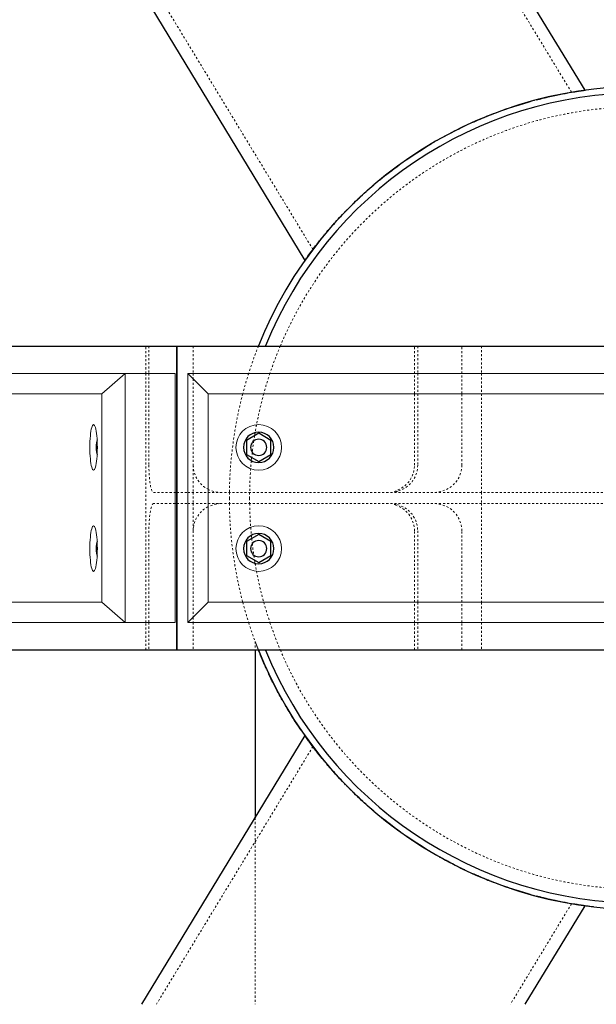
# Model space of a CAD drawing. Header units: millimetres. Extents: x -236694 to -141708, y -41476 to 103952.
# Tile 28 of 103: x -191129 to -190559, y 760 to 1732. Entities that reach past the tile are written whole.
import ezdxf

# ---------------------------------------------------------------- set-up
doc = ezdxf.new("R2010")
doc.units = ezdxf.units.MM
doc.linetypes.add('XX-HIDDEN', pattern=[4, 2, -2])
for name, color, linetype, lineweight in [('N-CO-BC-BETONVORM-G', 50, 'Continuous', 25), ('N-CO-BC-BETONVORM-G-1', 50, 'XX-HIDDEN', 18), ('N-CO-BC-BETONVORM-GN', 10, 'XX-HIDDEN', 18), ('N-CO-KC-KUNSTSTOFVORM-G', 7, 'Continuous', 13), ('N-CO-SC-STAALVORM-G', 10, 'Continuous', 25)]:
    doc.layers.add(name, color=color, linetype=linetype, lineweight=lineweight)

# ---------------------------------------------------------------- blocks, each defined once
blk = doc.blocks.new('SF_Stalen afdekplaat12 - SF_Stalen afdekplaat-3672453-Doorsnede 3 dubbel geleidewerk')
at = {"layer": 'N-CO-SC-STAALVORM-G'}
for start, end in [(22.045944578, 157.954055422), (202.045944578, 337.954055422)]:
    blk.add_arc((-100765.704043, 1260), 400, start, end, dxfattribs=at)
blk = doc.blocks.new('SF_Stalen afdekplaat13 - SF_Stalen afdekplaat-3672462-Doorsnede 3 dubbel geleidewerk')
at = {"layer": 'N-CO-SC-STAALVORM-G'}
for start, end in [(22.045944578, 157.954055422), (202.045944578, 337.954055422)]:
    blk.add_arc((-100765.704043, 1260), 400, start, end, dxfattribs=at)
blk = doc.blocks.new('GM_Hakorit_2695 - GM_Hakorit_2695-V33-Doorsnede 3 dubbel geleidewerk')
at = {"layer": 'N-CO-KC-KUNSTSTOFVORM-G'}
for p, q in [((-101718.13, 2683), (-101734.57, 2663)), ((-101275.07, 2683), (-101718.13, 2683)), ((-101298.09, 2663), (-101275.07, 2683)), ((-101225.75, 2683), (-101275.07, 2683)), ((-101275.07, 2683), (-101275.07, 2437)), ((-101225.75, 2437), (-101225.75, 2683)), ((-101298.09, 2663), (-101734.57, 2663)), ((-101734.57, 2663), (-101734.57, 2457)), ((-101298.09, 2457), (-101298.09, 2663)), ((-101298.09, 2457), (-101734.57, 2457)), ((-101734.57, 2457), (-101718.13, 2437)), ((-101275.07, 2437), (-101298.09, 2457)), ((-101275.07, 2437), (-101718.13, 2437)), ((-101275.07, 2437), (-101225.75, 2437))]:
    blk.add_line(p, q, dxfattribs=at)
for centre, start_param, end_param in [((-101726.35, 2610), 4.712389, 7.853982), ((-101516.33, 2610), 4.712389, 7.853982), ((-101306.31, 2610), 4.712389, 7.853982), ((-101726.35, 2610), 1.570796, 4.712389), ((-101516.33, 2610), 1.570796, 4.712389), ((-101306.31, 2610), 1.570796, 4.712389), ((-101726.35, 2510), 4.712389, 7.853982), ((-101621.34, 2510), 4.712389, 7.853982), ((-101411.32, 2510), 4.712389, 7.853982), ((-101306.31, 2510), 4.712389, 7.853982), ((-101726.35, 2510), 1.570796, 4.712389), ((-101621.34, 2510), 1.570796, 4.712389), ((-101411.32, 2510), 1.570796, 4.712389), ((-101306.31, 2510), 1.570796, 4.712389)]:
    blk.add_ellipse(centre, major_axis=(0, 22.5), ratio=0.164399, start_param=start_param, end_param=end_param, dxfattribs=at)
blk = doc.blocks.new('GM_Hakorit_895 - GM_Hakorit_895-3717133-Doorsnede 3 dubbel geleidewerk')
at = {"layer": 'N-CO-KC-KUNSTSTOFVORM-G'}
for p, q in [((-101213.2, 2683), (-101193.2, 2663)), ((-101213.2, 2437.06), (-101213.2, 2682.94)), ((-100318.26, 2683), (-101213.15, 2683)), ((-100338.2, 2663), (-100318.2, 2683)), ((-100318.2, 2682.94), (-100318.2, 2437.06)), ((-100338.2, 2663), (-101193.2, 2663)), ((-101193.2, 2663), (-101193.2, 2457)), ((-100338.2, 2457), (-100338.2, 2663)), ((-101193.2, 2457), (-101213.2, 2437)), ((-100338.2, 2457), (-101193.2, 2457)), ((-100318.2, 2437), (-100338.2, 2457)), ((-100318.26, 2437), (-101213.15, 2437))]:
    blk.add_line(p, q, dxfattribs=at)
for centre, start, end in [((-101143.2, 2610), 0, 180), ((-100765.7, 2610), 360, 180), ((-100388.2, 2610), 0, 180), ((-101143.2, 2610), 180, 0), ((-100765.7, 2610), 180, 360), ((-100388.2, 2610), 180, 0), ((-101143.2, 2510), 0, 180), ((-100388.2, 2510), 0, 180), ((-101143.2, 2510), 180, 0), ((-100388.2, 2510), 180, 0)]:
    blk.add_arc(centre, 22.5, start, end, dxfattribs=at)
blk = doc.blocks.new('GM_Bouten_Moeren_Zeskant - M16-V37-Doorsnede 3 dubbel geleidewerk')
at = {"layer": 'N-CO-SC-STAALVORM-G'}
for start_param, end_param in [(0.408289, 1.570796), (1.570796, 2.733304)]:
    blk.add_ellipse((-101784.87, 2615), major_axis=(0, 8), ratio=0.164399, start_param=start_param, end_param=end_param, dxfattribs=at)
blk = doc.blocks.new('GM_Bouten_Moeren_Zeskant - M16-V40-Doorsnede 3 dubbel geleidewerk')
at = {"layer": 'N-CO-SC-STAALVORM-G'}
for p, q in [((-100765.7, 2623.86), (-100777.7, 2616.93)), ((-100777.7, 2616.93), (-100777.7, 2603.07)), ((-100753.7, 2616.93), (-100765.7, 2623.86)), ((-100753.7, 2603.07), (-100753.7, 2616.93)), ((-100777.7, 2603.07), (-100765.7, 2596.14)), ((-100765.7, 2596.14), (-100753.7, 2603.07))]:
    blk.add_line(p, q, dxfattribs=at)
for radius, start, end in [(15, 0, 180), (8, 0, 180), (15, 180, 0), (8, 180, 0)]:
    blk.add_arc((-100765.7, 2610), radius, start, end, dxfattribs=at)
blk = doc.blocks.new('NLI_Balk_Buis - ø813_20-3690250-Doorsnede 3 dubbel geleidewerk')
at = {"layer": 'N-CO-BC-BETONVORM-GN'}
for radius, start, end in [(386.5, 22.866476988, 157.133523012), (406.5, 158.333038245, 162.362653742), (386.5, 157.149448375, 161.421325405), (386.5, 18.578674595, 22.850551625), (406.5, 17.637346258, 21.666961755), (406.5, 162.377321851, 165.311988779), (386.5, 161.436752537, 164.531046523), (386.5, 15.468953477, 18.563247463), (406.5, 14.688011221, 17.622678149), (406.5, 165.326317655, 179.216794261), (386.5, 164.546473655, 169.214090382), (386.5, 10.785909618, 15.453526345), (406.5, 0.783205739, 14.673682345), (386.5, 169.229747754, 170.376990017), (386.5, 9.623009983, 10.770252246), (386.5, 170.392222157, 170.810563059), (386.5, 9.189436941, 9.607777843), (386.5, 171.593954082, 173.317485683), (386.5, 170.829108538, 171.573146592), (386.5, 8.426853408, 9.170891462), (386.5, 6.682514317, 8.406045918), (386.5, 173.338293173, 174.046129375), (386.5, 5.953870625, 6.661706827), (386.5, 174.534449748, 175.679219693), (386.5, 174.062054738, 174.519217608), (386.5, 5.480782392, 5.937945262), (386.5, 4.320780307, 5.465550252), (386.5, 175.694877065, 179.17626615), (386.5, 0.82373385, 4.305122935), (406.5, 179.230796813, 180), (386.5, 179.190993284, 180), (386.5, 0, 0.809006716), (406.5, 0, 0.769203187), (406.5, 180, 180.769203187), (406.5, 180.783205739, 194.673682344), (386.5, 180, 180.809006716), (386.5, 180.82373385, 184.305122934), (386.5, 355.694877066, 359.17626615), (386.5, 359.190993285, 360), (406.5, 345.326317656, 359.216794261), (406.5, 359.230796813, 360), (386.5, 184.320780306, 185.465550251), (386.5, 354.534449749, 355.679219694), (386.5, 185.480782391, 185.937945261), (386.5, 185.953870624, 186.661706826), (386.5, 353.338293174, 354.046129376), (386.5, 354.062054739, 354.519217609), (386.5, 186.682514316, 188.406045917), (386.5, 351.593954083, 353.317485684), (386.5, 188.426853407, 189.170891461), (386.5, 189.18943694, 189.607777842), (386.5, 350.392222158, 350.81056306), (386.5, 350.829108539, 351.573146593), (386.5, 189.623009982, 190.770252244), (386.5, 190.785909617, 195.453526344), (386.5, 344.546473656, 349.214090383), (386.5, 349.229747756, 350.376990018), (406.5, 194.68801122, 197.622678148), (386.5, 195.468953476, 198.563247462), (386.5, 341.436752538, 344.531046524), (406.5, 342.377321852, 345.31198878), (406.5, 197.637346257, 201.666385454), (386.5, 198.578674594, 202.850551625), (386.5, 337.149448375, 341.421325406), (406.5, 338.333038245, 342.362653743), (386.5, 202.866476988, 337.133523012)]:
    blk.add_arc((-100765.704043, 1260), radius, start, end, dxfattribs=at)
at = {"layer": 'N-CO-SC-STAALVORM-G'}
for start, end in [(21.673956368, 158.326043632), (201.673956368, 338.326043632)]:
    blk.add_arc((-100765.704043, 1260), 406.5, start, end, dxfattribs=at)
blk = doc.blocks.new('NLI_Balk_H - HEB300-V41-Doorsnede 3 dubbel geleidewerk')
at = {"layer": 'N-CO-BC-BETONVORM-GN'}
for p, q in [((-101224.11, 2565.5), (-101213.2, 2565.5)), ((-101213.15, 2565.5), (-101193.25, 2565.5)), ((-101193.15, 2565.5), (-100338.25, 2565.5)), ((-100338.15, 2565.5), (-100318.25, 2565.5)), ((-100318.15, 2565.5), (-100307.3, 2565.5)), ((-101224.11, 2554.5), (-101213.2, 2554.5)), ((-101213.15, 2554.5), (-101193.25, 2554.5)), ((-101193.15, 2554.5), (-100338.25, 2554.5)), ((-100338.15, 2554.5), (-100318.25, 2554.5)), ((-100318.2, 2554.5), (-100307.3, 2554.5))]:
    blk.add_line(p, q, dxfattribs=at)
blk = doc.blocks.new('NLI_Balk_Buis - ø323_9_12_5-3688876-Doorsnede 3 dubbel geleidewerk')
at = {"layer": 'N-CO-BC-BETONVORM-GN'}
for p, q in [((-101089.69, 1505.5), (-101244.28, 1760)), ((-100834.23, 1660.68), (-100894.56, 1760))]:
    blk.add_line(p, q, dxfattribs=at)
blk = doc.blocks.new('NLI_Balk_Buis - ø323_9_12_5-V25-Doorsnede 3 dubbel geleidewerk')
at = {"layer": 'N-CO-BC-BETONVORM-GN'}
for p, q in [((-101089.69, 1014.5), (-101244.28, 760)), ((-100834.23, 859.32), (-100894.56, 760))]:
    blk.add_line(p, q, dxfattribs=at)

msp = doc.modelspace()

# ---------------------------------------------------------------- linework, layer by layer
at = {"layer": 'N-CO-BC-BETONVORM-GN'}
for p, q in [((-191004.37, 1383.05), (-191004.37, 1410)), ((-191001.2, 1410), (-191001.2, 1383.05)), ((-190957.53, 1409.95), (-190957.53, 1383.05)), ((-190738.75, 1383.05), (-190738.75, 1409.95)), ((-190735.59, 1409.95), (-190735.59, 1383.05)), ((-190691.92, 1383.05), (-190691.92, 1409.95)), ((-190672.66, 1409.95), (-190672.66, 1383.05)), ((-191004.37, 1137.05), (-191004.37, 1382.95)), ((-191001.2, 1382.95), (-191001.2, 1292.5)), ((-190957.53, 1382.95), (-190957.53, 1377.86)), ((-190738.75, 1363.05), (-190738.75, 1382.95)), ((-190735.59, 1382.95), (-190735.59, 1363.05)), ((-190691.92, 1363.05), (-190691.92, 1382.95)), ((-190672.66, 1382.95), (-190672.66, 1363.05)), ((-190957.53, 1377.75), (-190957.53, 1292.5)), ((-190738.75, 1292.5), (-190738.75, 1362.95)), ((-190735.59, 1362.95), (-190735.59, 1292.5)), ((-190691.92, 1292.5), (-190691.92, 1362.95)), ((-190672.66, 1362.95), (-190672.66, 1265.55)), ((-190957.53, 1292.5), (-190957.53, 1265.55)), ((-190996.7, 1265.5), (-190975.32, 1265.5)), ((-190975.22, 1265.5), (-190973.68, 1265.5)), ((-190957.53, 1265.45), (-190957.53, 1254.55)), ((-190755.73, 1266.46), (-190758.89, 1266.46)), ((-190672.66, 1265.45), (-190672.66, 1254.55)), ((-190975.32, 1254.5), (-190996.7, 1254.5)), ((-190973.68, 1254.5), (-190975.22, 1254.5)), ((-190957.53, 1254.45), (-190957.53, 1227.5)), ((-190672.66, 1254.45), (-190672.66, 1157.05)), ((-190758.89, 1253.54), (-190755.73, 1253.54)), ((-191001.2, 1227.5), (-191001.2, 1137.05)), ((-190957.53, 1227.5), (-190957.53, 1142.25)), ((-190738.75, 1157.05), (-190738.75, 1227.5)), ((-190735.59, 1227.5), (-190735.59, 1157.05)), ((-190691.92, 1157.05), (-190691.92, 1227.5)), ((-190738.75, 1137.05), (-190738.75, 1156.95)), ((-190735.59, 1156.95), (-190735.59, 1137.05)), ((-190691.92, 1137.05), (-190691.92, 1156.95)), ((-190672.66, 1156.95), (-190672.66, 1137.05)), ((-190957.53, 1142.14), (-190957.53, 1137.05)), ((-191004.37, 1110), (-191004.37, 1136.95)), ((-191001.2, 1136.95), (-191001.2, 1110)), ((-190957.53, 1136.95), (-190957.53, 1110)), ((-190738.75, 1110), (-190738.75, 1136.95)), ((-190735.59, 1136.95), (-190735.59, 1110)), ((-190691.92, 1110), (-190691.92, 1136.95)), ((-190672.66, 1136.95), (-190672.66, 1110)), ((-190896.23, 1118.24), (-190896.23, 1110.05)), ((-190896.23, 944.05), (-190896.23, 920.74)), ((-190896.23, 920.55), (-190896.23, 760.05))]:
    msp.add_line(p, q, dxfattribs=at)
at = {"layer": 'N-CO-BC-BETONVORM-GN', "flags": 128}
for points in [[(-191001.2, 1292.5), (-191001.09, 1286.49), (-191000.75, 1280.79), (-191000.22, 1275.67), (-190999.51, 1271.39), (-190998.65, 1268.17), (-190997.7, 1266.18), (-190996.7, 1265.5)], [(-190957.53, 1292.5), (-190956.85, 1286.49), (-190954.82, 1280.79), (-190951.56, 1275.67), (-190947.23, 1271.39), (-190942.82, 1268.56)], [(-190758.89, 1266.46), (-190753.37, 1268.61), (-190748.45, 1271.88), (-190744.36, 1276.12), (-190741.3, 1281.13), (-190739.4, 1286.68), (-190738.75, 1292.5)], [(-190735.59, 1292.5), (-190736.23, 1286.68), (-190738.13, 1281.13), (-190741.2, 1276.12), (-190745.29, 1271.88), (-190750.21, 1268.61), (-190755.73, 1266.46)], [(-190718.84, 1265.5), (-190713.2, 1266.18), (-190707.41, 1268.17), (-190702.22, 1271.39), (-190697.89, 1275.67), (-190694.63, 1280.79), (-190692.6, 1286.49), (-190691.92, 1292.5)], [(-190942.71, 1268.51), (-190942.04, 1268.17), (-190936.25, 1266.18), (-190930.61, 1265.5)], [(-190996.7, 1254.5), (-190997.7, 1253.82), (-190998.65, 1251.83), (-190999.51, 1248.61), (-191000.22, 1244.33), (-191000.75, 1239.21), (-191001.09, 1233.51), (-191001.2, 1227.5)], [(-190930.61, 1254.5), (-190936.25, 1253.82), (-190942.04, 1251.83), (-190942.71, 1251.49)], [(-190691.92, 1227.5), (-190692.6, 1233.51), (-190694.63, 1239.21), (-190697.89, 1244.33), (-190702.22, 1248.61), (-190707.41, 1251.83), (-190713.2, 1253.82), (-190718.84, 1254.5)], [(-190942.82, 1251.44), (-190947.23, 1248.61), (-190951.56, 1244.33), (-190954.82, 1239.21), (-190956.85, 1233.51), (-190957.53, 1227.5)], [(-190738.75, 1227.5), (-190739.4, 1233.32), (-190741.3, 1238.87), (-190744.36, 1243.88), (-190748.45, 1248.12), (-190753.37, 1251.39), (-190758.89, 1253.54)], [(-190755.73, 1253.54), (-190750.21, 1251.39), (-190745.29, 1248.12), (-190741.2, 1243.88), (-190738.13, 1238.87), (-190736.23, 1233.32), (-190735.59, 1227.5)]]:
    msp.add_lwpolyline(points, dxfattribs=at)
at = {"layer": 'N-CO-BC-BETONVORM-GN'}
for points in [[(-190584.23, 1660.6), (-190583.93, 1660.65), (-190583.77, 1660.68), (-190583.75, 1660.68)], [(-190583.75, 1660.68), (-190583.77, 1660.68), (-190583.93, 1660.65), (-190584.23, 1660.6)], [(-190620.75, 1652.56), (-190620.47, 1652.64), (-190620.19, 1652.71), (-190619.92, 1652.79)], [(-190619.92, 1652.79), (-190620.19, 1652.71), (-190620.47, 1652.64), (-190620.75, 1652.56)], [(-190655.39, 1641.57), (-190654.73, 1641.81), (-190654.08, 1642.05), (-190653.42, 1642.29)], [(-190653.42, 1642.29), (-190654.08, 1642.05), (-190654.73, 1641.81), (-190655.39, 1641.57)], [(-190720.18, 1611.04), (-190718.87, 1611.8), (-190717.56, 1612.56), (-190716.24, 1613.31)], [(-190749.66, 1592.08), (-190749.06, 1592.5), (-190748.47, 1592.92), (-190747.87, 1593.34)], [(-190775.91, 1571.91), (-190776.22, 1571.65), (-190776.54, 1571.38), (-190776.85, 1571.12)], [(-190776.85, 1571.12), (-190776.54, 1571.38), (-190776.22, 1571.64), (-190775.91, 1571.91)], [(-190801.97, 1548.14), (-190802.44, 1547.67), (-190802.91, 1547.2), (-190803.37, 1546.73)], [(-190803.37, 1546.73), (-190802.91, 1547.2), (-190802.44, 1547.67), (-190801.97, 1548.14)], [(-190838.21, 1506.83), (-190838.88, 1505.95), (-190839.22, 1505.5), (-190839.22, 1505.5)], [(-190839.22, 1505.5), (-190839.22, 1505.5), (-190838.88, 1505.95), (-190838.21, 1506.83)], [(-190893.49, 1111.14), (-190893.37, 1110.84), (-190893.24, 1110.53), (-190893.12, 1110.22)], [(-190867.1, 1056.46), (-190867.32, 1056.84), (-190867.53, 1057.22), (-190867.75, 1057.6)], [(-190867.75, 1057.6), (-190867.53, 1057.22), (-190867.32, 1056.84), (-190867.1, 1056.46)], [(-190847.07, 1025.22), (-190847.89, 1026.38), (-190848.7, 1027.54), (-190849.5, 1028.69)], [(-190849.5, 1028.69), (-190848.7, 1027.54), (-190847.89, 1026.38), (-190847.07, 1025.22)], [(-190841.18, 1017.11), (-190841.33, 1017.31), (-190841.48, 1017.51), (-190841.62, 1017.7)], [(-190841.41, 1017.41), (-190841.33, 1017.31), (-190841.26, 1017.21), (-190841.18, 1017.11)], [(-190838.21, 1013.17), (-190838.88, 1014.05), (-190839.22, 1014.49), (-190839.22, 1014.49)], [(-190839.22, 1014.49), (-190839.22, 1014.49), (-190838.88, 1014.05), (-190838.21, 1013.17)], [(-190826.19, 998.19), (-190826.39, 998.43), (-190826.59, 998.67), (-190826.8, 998.91)], [(-190801.18, 971.08), (-190802.45, 972.34), (-190803.72, 973.61), (-190804.97, 974.88)], [(-190804.97, 974.88), (-190803.72, 973.61), (-190802.46, 972.35), (-190801.18, 971.09)], [(-190801.97, 971.86), (-190802.44, 972.33), (-190802.91, 972.8), (-190803.37, 973.27)], [(-190803.37, 973.27), (-190802.91, 972.8), (-190802.44, 972.33), (-190801.97, 971.86)], [(-190795.9, 965.95), (-190796.33, 966.36), (-190796.76, 966.77), (-190797.18, 967.18)], [(-190776.31, 948.43), (-190777.06, 949.06), (-190777.8, 949.69), (-190778.55, 950.32)], [(-190778.55, 950.32), (-190777.8, 949.69), (-190777.06, 949.06), (-190776.31, 948.43)], [(-190775.91, 948.09), (-190776.22, 948.36), (-190776.54, 948.62), (-190776.85, 948.88)], [(-190776.85, 948.88), (-190776.54, 948.62), (-190776.22, 948.36), (-190775.91, 948.09)], [(-190756.16, 932.6), (-190757, 933.21), (-190757.83, 933.83), (-190758.66, 934.45)], [(-190745.24, 924.84), (-190747.26, 926.22), (-190749.26, 927.62), (-190751.23, 929.03)], [(-190751.23, 929.03), (-190749.26, 927.62), (-190747.26, 926.22), (-190745.24, 924.84)], [(-190747.86, 926.66), (-190748.46, 927.08), (-190749.06, 927.5), (-190749.66, 927.92)], [(-190734.42, 917.66), (-190734.28, 917.57), (-190734.15, 917.49), (-190734.01, 917.4)], [(-190720.22, 908.97), (-190720.84, 909.33), (-190721.45, 909.7), (-190722.07, 910.06)], [(-190722.07, 910.06), (-190721.96, 910), (-190721.85, 909.93), (-190721.74, 909.87)], [(-190716.24, 906.69), (-190717.56, 907.44), (-190718.87, 908.19), (-190720.18, 908.96)], [(-190712.06, 904.33), (-190713.29, 905.01), (-190714.51, 905.7), (-190715.73, 906.39)], [(-190686.02, 891.12), (-190686.42, 891.31), (-190686.83, 891.5), (-190687.23, 891.68)], [(-190687.23, 891.68), (-190686.83, 891.49), (-190686.42, 891.31), (-190686.02, 891.12)], [(-190660.68, 880.41), (-190661.74, 880.82), (-190662.81, 881.23), (-190663.86, 881.65)], [(-190661.64, 880.78), (-190661.32, 880.66), (-190661, 880.54), (-190660.69, 880.42)], [(-190648.87, 876.1), (-190651.65, 877.07), (-190654.41, 878.06), (-190657.15, 879.08)], [(-190657.15, 879.08), (-190654.41, 878.06), (-190651.65, 877.07), (-190648.87, 876.1)], [(-190655.39, 878.43), (-190654.73, 878.19), (-190654.08, 877.95), (-190653.42, 877.71)], [(-190653.42, 877.71), (-190654.08, 877.95), (-190654.73, 878.19), (-190655.39, 878.43)], [(-190615.67, 866.11), (-190618.98, 866.95), (-190622.28, 867.84), (-190625.55, 868.76)], [(-190625.55, 868.76), (-190622.28, 867.84), (-190618.99, 866.95), (-190615.67, 866.1)], [(-190620.75, 867.44), (-190620.47, 867.36), (-190620.19, 867.29), (-190619.92, 867.21)], [(-190619.92, 867.21), (-190620.19, 867.29), (-190620.47, 867.36), (-190620.75, 867.44)], [(-190605.85, 863.73), (-190606.3, 863.84), (-190606.74, 863.94), (-190607.19, 864.04)], [(-190607.19, 864.04), (-190606.93, 863.98), (-190606.66, 863.92), (-190606.4, 863.86)], [(-190582.6, 859.12), (-190585.85, 859.67), (-190589.08, 860.25), (-190592.3, 860.88)], [(-190584.23, 859.4), (-190583.93, 859.35), (-190583.77, 859.32), (-190583.75, 859.32)], [(-190583.75, 859.32), (-190583.77, 859.32), (-190583.93, 859.35), (-190584.23, 859.4)]]:
    msp.add_open_spline(points, degree=3, dxfattribs=at)
for points, knots in [([(-190893.12, 1110.22), (-190893.25, 1110.54), (-190893.67, 1111.6), (-190894.33, 1113.24), (-190895.01, 1115.04), (-190895.55, 1116.5), (-190895.94, 1117.53), (-190896.15, 1118.05), (-190896.21, 1118.19), (-190896.22, 1118.22)], [0.46275911, 0.46275911, 0.46275911, 0.46275911, 0.46511628, 0.47093023, 0.47674419, 0.48255814, 0.48837209, 0.49418605, 0.49815695, 0.49815695, 0.49815695, 0.49815695]), ([(-190896.22, 1118.22), (-190896.21, 1118.19), (-190896.15, 1118.05), (-190895.94, 1117.53), (-190895.55, 1116.5), (-190895.01, 1115.04), (-190894.33, 1113.24), (-190893.78, 1111.87), (-190893.49, 1111.14)], [0.50183722, 0.50183722, 0.50183722, 0.50183722, 0.50581395, 0.51162791, 0.51744186, 0.52325581, 0.52906977, 0.53488372, 0.53488372, 0.53488372, 0.53488372]), ([(-190811.86, 982.06), (-190812.24, 982.47), (-190812.99, 983.27), (-190813.74, 984.08), (-190814.1, 984.48)], [0.277429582, 0.277429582, 0.277429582, 0.277429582, 0.279069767, 0.280685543, 0.280685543, 0.280685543, 0.280685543]), ([(-190734.01, 917.4), (-190734.85, 917.93), (-190736.4, 918.94), (-190737.95, 919.95), (-190738.66, 920.41)], [0.183437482, 0.183437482, 0.183437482, 0.183437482, 0.186046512, 0.188292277, 0.188292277, 0.188292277, 0.188292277]), ([(-190634.78, 871.48), (-190634.91, 871.52), (-190635.35, 871.66), (-190635.8, 871.79), (-190636.12, 871.89)], [0.092701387, 0.092701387, 0.092701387, 0.092701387, 0.093023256, 0.093805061, 0.093805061, 0.093805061, 0.093805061])]:
    msp.add_open_spline(points, degree=3, knots=knots, dxfattribs=at)
at = {"layer": 'N-CO-SC-STAALVORM-G'}
for p, q in [((-191008.43, 1760), (-190847.21, 1494.59)), ((-190570.38, 1662.74), (-190629.46, 1760)), ((-191419.97, 1410), (-190973.63, 1410)), ((-190973.63, 1110), (-190973.63, 1410)), ((-190973.63, 1410), (-190973.63, 1110)), ((-190973.63, 1410), (-190056.82, 1410)), ((-191419.97, 1110), (-190973.63, 1110)), ((-190973.63, 1110), (-190056.82, 1110)), ((-190896.23, 1110), (-190896.23, 944.81)), ((-190847.21, 1025.41), (-191008.43, 760)), ((-190896.23, 944.62), (-190896.23, 944.1)), ((-190629.46, 760), (-190570.38, 857.26))]:
    msp.add_line(p, q, dxfattribs=at)
for points, knots in [([(-190583.4, 1660.74), (-190582.4, 1660.91), (-190578.63, 1661.54), (-190573.57, 1662.3), (-190570.87, 1662.67), (-190570.42, 1662.74), (-190570.39, 1662.74)], [0.376641, 0.376641, 0.376641, 0.376641, 0.3913043, 0.4347826, 0.4782609, 0.4972049, 0.4972049, 0.4972049, 0.4972049]), ([(-190618.16, 1653.25), (-190617.42, 1653.44), (-190611.6, 1654.95), (-190601.46, 1657.32), (-190592.44, 1659.12), (-190588.09, 1659.92), (-190587.23, 1660.07)], [0.2546277, 0.2546277, 0.2546277, 0.2546277, 0.2608696, 0.3043478, 0.3478261, 0.3590585, 0.3590585, 0.3590585, 0.3590585]), ([(-190651.78, 1642.88), (-190651, 1643.15), (-190644.17, 1645.57), (-190634.55, 1648.67), (-190626.24, 1651.06), (-190623.49, 1651.82)], [0.16837653, 0.16837653, 0.16837653, 0.16837653, 0.17391304, 0.2173913, 0.23986809, 0.23986809, 0.23986809, 0.23986809]), ([(-190684.08, 1629.77), (-190678.69, 1632.23), (-190670, 1635.97), (-190661.52, 1639.28), (-190658.31, 1640.49)], [0.09426425, 0.09426425, 0.09426425, 0.09426425, 0.13043478, 0.15297114, 0.15297114, 0.15297114, 0.15297114]), ([(-190772.99, 1574.33), (-190766.94, 1579.28), (-190760.17, 1584.52), (-190753.12, 1589.62), (-190752.68, 1589.93)], [0.88613294, 0.88613294, 0.88613294, 0.88613294, 0.93478261, 0.93797501, 0.93797501, 0.93797501, 0.93797501]), ([(-190800.01, 1550.07), (-190798.02, 1552.02), (-190791.44, 1558.36), (-190783.94, 1565.1), (-190778.39, 1569.82), (-190778.06, 1570.1)], [0.80637077, 0.80637077, 0.80637077, 0.80637077, 0.82608696, 0.86956522, 0.87230761, 0.87230761, 0.87230761, 0.87230761]), ([(-190825.11, 1523.08), (-190822.99, 1525.59), (-190817.45, 1531.96), (-190810.34, 1539.62), (-190805.47, 1544.61), (-190804.7, 1545.38)], [0.70868307, 0.70868307, 0.70868307, 0.70868307, 0.73913043, 0.7826087, 0.79051426, 0.79051426, 0.79051426, 0.79051426]), ([(-190839.38, 1505.28), (-190838.19, 1506.86), (-190834.83, 1511.24), (-190830.55, 1516.58), (-190827.6, 1520.13), (-190827.51, 1520.23)], [0.62374248, 0.62374248, 0.62374248, 0.62374248, 0.65217391, 0.69565217, 0.6969223, 0.6969223, 0.6969223, 0.6969223]), ([(-190846.97, 1494.93), (-190847.29, 1494.47), (-190847.29, 1494.47), (-190845.35, 1497.21), (-190842.34, 1501.36), (-190840.05, 1504.41), (-190839.43, 1505.22)], [0.4782609, 0.4782609, 0.4782609, 0.4782609, 0.5217391, 0.5652174, 0.6086957, 0.623359, 0.623359, 0.623359, 0.623359]), ([(-190884.98, 1091.1), (-190885.32, 1091.86), (-190886.2, 1093.81), (-190887.54, 1096.86), (-190888.97, 1100.11), (-190890.28, 1103.19), (-190891.48, 1106.13), (-190892.41, 1108.47), (-190892.93, 1109.75), (-190893.11, 1110.21)], [0.42658493, 0.42658493, 0.42658493, 0.42658493, 0.43023256, 0.43604651, 0.44186047, 0.44767442, 0.45348837, 0.45930233, 0.4627218, 0.4627218, 0.4627218, 0.4627218]), ([(-190869.43, 1060.54), (-190871.26, 1063.8), (-190874.54, 1069.81), (-190878.21, 1076.98), (-190880.79, 1082.24), (-190882.15, 1085.05), (-190882.88, 1086.58), (-190883.01, 1086.85)], [0.381924, 0.381924, 0.381924, 0.381924, 0.39534884, 0.40697674, 0.4127907, 0.41860465, 0.41989243, 0.41989243, 0.41989243, 0.41989243]), ([(-190850.8, 1030.58), (-190852.02, 1032.36), (-190857.15, 1040.01), (-190862.22, 1048.14), (-190865.9, 1054.4), (-190866.21, 1054.93)], [0.34177995, 0.34177995, 0.34177995, 0.34177995, 0.34883721, 0.37209302, 0.374267, 0.374267, 0.374267, 0.374267]), ([(-190839.43, 1014.78), (-190840.05, 1015.59), (-190842.34, 1018.64), (-190845.35, 1022.79), (-190847.29, 1025.53), (-190847.29, 1025.53), (-190846.97, 1025.07)], [0.376641, 0.376641, 0.376641, 0.376641, 0.3913043, 0.4347826, 0.4782609, 0.5217391, 0.5217391, 0.5217391, 0.5217391]), ([(-190827.51, 999.77), (-190827.6, 999.87), (-190830.55, 1003.42), (-190834.83, 1008.76), (-190838.19, 1013.14), (-190839.38, 1014.72)], [0.3030777, 0.3030777, 0.3030777, 0.3030777, 0.30434783, 0.34782609, 0.37625752, 0.37625752, 0.37625752, 0.37625752]), ([(-190804.7, 974.62), (-190805.47, 975.39), (-190810.34, 980.38), (-190817.45, 988.04), (-190822.99, 994.41), (-190825.11, 996.92)], [0.20948574, 0.20948574, 0.20948574, 0.20948574, 0.2173913, 0.26086957, 0.29131693, 0.29131693, 0.29131693, 0.29131693]), ([(-190778.06, 949.9), (-190778.39, 950.18), (-190783.94, 954.9), (-190791.44, 961.64), (-190798.02, 967.98), (-190800.01, 969.93)], [0.12769239, 0.12769239, 0.12769239, 0.12769239, 0.13043478, 0.17391304, 0.19362923, 0.19362923, 0.19362923, 0.19362923]), ([(-190752.68, 930.07), (-190756.08, 932.52), (-190763.02, 937.67), (-190769.65, 942.93), (-190772.99, 945.67)], [0.06202499, 0.06202499, 0.06202499, 0.06202499, 0.08695652, 0.11386706, 0.11386706, 0.11386706, 0.11386706]), ([(-190689.25, 892.64), (-190691.87, 893.88), (-190700.14, 897.9), (-190708.4, 902.28), (-190714, 905.42)], [0.91726274, 0.91726274, 0.91726274, 0.91726274, 0.93478261, 0.9723588, 0.9723588, 0.9723588, 0.9723588]), ([(-190658.31, 879.51), (-190661.52, 880.72), (-190670, 884.03), (-190678.69, 887.77), (-190684.09, 890.23)], [0.84702886, 0.84702886, 0.84702886, 0.84702886, 0.86956522, 0.90573575, 0.90573575, 0.90573575, 0.90573575]), ([(-190623.49, 868.18), (-190626.24, 868.94), (-190634.55, 871.33), (-190644.17, 874.43), (-190651, 876.85), (-190651.78, 877.12)], [0.76013191, 0.76013191, 0.76013191, 0.76013191, 0.7826087, 0.82608696, 0.83162347, 0.83162347, 0.83162347, 0.83162347]), ([(-190587.23, 859.93), (-190588.09, 860.08), (-190592.44, 860.88), (-190601.46, 862.68), (-190611.6, 865.05), (-190617.42, 866.56), (-190618.16, 866.75)], [0.6409415, 0.6409415, 0.6409415, 0.6409415, 0.6521739, 0.6956522, 0.7391304, 0.7453723, 0.7453723, 0.7453723, 0.7453723]), ([(-190570.39, 857.26), (-190570.42, 857.26), (-190570.87, 857.33), (-190573.57, 857.7), (-190578.63, 858.46), (-190582.4, 859.09), (-190583.4, 859.26)], [0.5027951, 0.5027951, 0.5027951, 0.5027951, 0.5217391, 0.5652174, 0.6086957, 0.623359, 0.623359, 0.623359, 0.623359])]:
    msp.add_open_spline(points, degree=3, knots=knots, dxfattribs=at)
for points in [[(-190570.39, 1662.74), (-190570.42, 1662.74), (-190570.55, 1662.72), (-190570.79, 1662.68)], [(-190616.39, 1653.71), (-190615.72, 1653.88), (-190615.05, 1654.05), (-190614.38, 1654.22)], [(-190614.38, 1654.22), (-190615.05, 1654.05), (-190615.72, 1653.88), (-190616.39, 1653.71)], [(-190583.69, 1660.69), (-190583.62, 1660.7), (-190583.55, 1660.72), (-190583.48, 1660.73)], [(-190647.48, 1644.39), (-190648.23, 1644.13), (-190648.98, 1643.86), (-190649.74, 1643.6)], [(-190649.74, 1643.6), (-190648.98, 1643.86), (-190648.23, 1644.13), (-190647.48, 1644.38)], [(-190629.89, 1649.99), (-190630.72, 1649.75), (-190631.57, 1649.5), (-190632.43, 1649.24)], [(-190632.42, 1649.24), (-190631.57, 1649.5), (-190630.72, 1649.75), (-190629.89, 1649.99)], [(-190667.04, 1637.09), (-190667.39, 1636.95), (-190667.74, 1636.8), (-190668.1, 1636.66)], [(-190668.09, 1636.66), (-190667.74, 1636.8), (-190667.39, 1636.94), (-190667.04, 1637.09)], [(-190714, 1614.58), (-190705.79, 1619.17), (-190697.49, 1623.46), (-190689.25, 1627.37)], [(-190746.5, 1594.29), (-190739.94, 1598.83), (-190733.17, 1603.22), (-190726.26, 1607.43)], [(-190726.26, 1607.43), (-190724.83, 1608.3), (-190723.39, 1609.16), (-190721.94, 1610.01)], [(-190779.02, 1569.28), (-190779.31, 1569.03), (-190779.6, 1568.78), (-190779.89, 1568.54)], [(-190779.88, 1568.54), (-190779.6, 1568.79), (-190779.31, 1569.03), (-190779.02, 1569.28)], [(-190793.64, 1556.19), (-190794.22, 1555.64), (-190794.8, 1555.09), (-190795.38, 1554.54)], [(-190795.38, 1554.55), (-190794.8, 1555.09), (-190794.22, 1555.64), (-190793.64, 1556.19)], [(-190806.62, 1543.42), (-190807.25, 1542.78), (-190807.86, 1542.15), (-190808.47, 1541.52)], [(-190808.46, 1541.52), (-190807.86, 1542.15), (-190807.25, 1542.78), (-190806.63, 1543.42)], [(-190817.98, 1531.26), (-190818.45, 1530.74), (-190818.91, 1530.22), (-190819.36, 1529.71)], [(-190819.36, 1529.71), (-190818.91, 1530.22), (-190818.45, 1530.74), (-190817.98, 1531.26)], [(-190842.71, 1019.18), (-190843.74, 1020.57), (-190844.75, 1021.97), (-190845.76, 1023.37)], [(-190829.96, 1002.74), (-190833.86, 1007.51), (-190837.59, 1012.29), (-190841.16, 1017.09)], [(-190828.31, 1000.73), (-190828.41, 1000.86), (-190828.52, 1000.99), (-190828.63, 1001.12)], [(-190828.63, 1001.12), (-190828.52, 1000.99), (-190828.41, 1000.86), (-190828.31, 1000.73)], [(-190815.81, 986.33), (-190818.34, 989.11), (-190820.81, 991.9), (-190823.22, 994.7)], [(-190817.98, 988.74), (-190818.45, 989.26), (-190818.91, 989.78), (-190819.36, 990.29)], [(-190819.36, 990.29), (-190818.91, 989.78), (-190818.45, 989.26), (-190817.98, 988.74)], [(-190810.79, 980.92), (-190811.31, 981.47), (-190811.82, 982.01), (-190812.33, 982.56)], [(-190812.33, 982.56), (-190811.82, 982.01), (-190811.31, 981.47), (-190810.79, 980.92)], [(-190806.87, 976.82), (-190807.9, 977.89), (-190808.92, 978.95), (-190809.93, 980.02)], [(-190808.47, 978.48), (-190807.86, 977.85), (-190807.25, 977.22), (-190806.62, 976.58)], [(-190806.63, 976.58), (-190807.25, 977.22), (-190807.86, 977.85), (-190808.46, 978.48)], [(-190793.93, 964.09), (-190795.44, 965.51), (-190796.92, 966.93), (-190798.39, 968.35)], [(-190798.39, 968.35), (-190796.92, 966.93), (-190795.44, 965.51), (-190793.93, 964.09)], [(-190795.38, 965.46), (-190794.8, 964.91), (-190794.22, 964.36), (-190793.64, 963.81)], [(-190793.64, 963.81), (-190794.22, 964.36), (-190794.8, 964.91), (-190795.38, 965.45)], [(-190783.19, 954.32), (-190786.74, 957.44), (-190790.21, 960.59), (-190793.59, 963.76)], [(-190780.9, 952.33), (-190781.1, 952.51), (-190781.31, 952.69), (-190781.51, 952.86)], [(-190781.51, 952.86), (-190781.31, 952.69), (-190781.1, 952.51), (-190780.9, 952.33)], [(-190779.89, 951.46), (-190779.6, 951.22), (-190779.31, 950.97), (-190779.02, 950.72)], [(-190779.02, 950.72), (-190779.31, 950.97), (-190779.6, 951.21), (-190779.88, 951.46)], [(-190761.04, 936.24), (-190764.39, 938.79), (-190767.67, 941.36), (-190770.9, 943.97)], [(-190758.84, 934.58), (-190760.03, 935.47), (-190761.21, 936.37), (-190762.38, 937.27)], [(-190762.38, 937.27), (-190761.21, 936.37), (-190760.03, 935.47), (-190758.84, 934.58)], [(-190726.26, 912.57), (-190733.17, 916.78), (-190739.93, 921.18), (-190746.5, 925.72)], [(-190741.43, 922.25), (-190742.03, 922.65), (-190742.62, 923.05), (-190743.21, 923.45)], [(-190739.74, 921.13), (-190740.31, 921.5), (-190740.87, 921.88), (-190741.43, 922.25)], [(-190741.43, 922.25), (-190740.87, 921.88), (-190740.31, 921.5), (-190739.74, 921.13)], [(-190725.52, 912.12), (-190727.38, 913.25), (-190729.23, 914.39), (-190731.06, 915.53)], [(-190721.94, 909.99), (-190723.39, 910.84), (-190724.83, 911.7), (-190726.26, 912.57)], [(-190696.07, 895.95), (-190700.71, 898.25), (-190705.26, 900.62), (-190709.73, 903.05)], [(-190692.84, 894.36), (-190693.12, 894.49), (-190693.41, 894.63), (-190693.69, 894.77)], [(-190693.69, 894.77), (-190693.41, 894.63), (-190693.12, 894.49), (-190692.84, 894.36)], [(-190666.49, 882.69), (-190670.85, 884.44), (-190675.15, 886.25), (-190679.39, 888.13)], [(-190668.1, 883.34), (-190667.74, 883.2), (-190667.39, 883.05), (-190667.04, 882.91)], [(-190667.04, 882.91), (-190667.39, 883.06), (-190667.74, 883.2), (-190668.09, 883.34)], [(-190665.12, 882.15), (-190665.62, 882.34), (-190666.11, 882.54), (-190666.61, 882.74)], [(-190666.61, 882.74), (-190666.11, 882.54), (-190665.62, 882.34), (-190665.12, 882.15)], [(-190649.74, 876.4), (-190648.98, 876.14), (-190648.23, 875.87), (-190647.48, 875.61)], [(-190647.48, 875.62), (-190648.23, 875.87), (-190648.98, 876.14), (-190649.74, 876.4)], [(-190639.78, 873.05), (-190641.77, 873.69), (-190643.76, 874.35), (-190645.73, 875.02)], [(-190627.79, 869.4), (-190629.38, 869.86), (-190630.97, 870.32), (-190632.55, 870.8)], [(-190632.43, 870.76), (-190631.57, 870.5), (-190630.72, 870.25), (-190629.89, 870.01)], [(-190629.89, 870.01), (-190630.72, 870.25), (-190631.57, 870.5), (-190632.42, 870.76)], [(-190616.39, 866.29), (-190615.72, 866.12), (-190615.05, 865.95), (-190614.38, 865.78)], [(-190614.38, 865.78), (-190615.05, 865.95), (-190615.72, 866.12), (-190616.39, 866.29)], [(-190609.28, 864.53), (-190610.69, 864.87), (-190612.1, 865.21), (-190613.5, 865.56)], [(-190595.62, 861.53), (-190598.57, 862.13), (-190601.5, 862.75), (-190604.42, 863.41)], [(-190583.48, 859.27), (-190583.55, 859.28), (-190583.62, 859.3), (-190583.69, 859.31)], [(-190577.37, 858.28), (-190578.55, 858.46), (-190579.73, 858.65), (-190580.9, 858.84)], [(-190562.12, 856.21), (-190566.75, 856.75), (-190571.36, 857.37), (-190575.94, 858.06)], [(-190570.79, 857.32), (-190570.55, 857.28), (-190570.42, 857.26), (-190570.39, 857.26)]]:
    msp.add_open_spline(points, degree=3, dxfattribs=at)

# ---------------------------------------------------------------- block references
at = {"layer": 'N-CO-BC-BETONVORM-G'}
for name, p in [('SF_Stalen afdekplaat12 - SF_Stalen afdekplaat-3672453-Doorsnede 3 dubbel geleidewerk', (-89749.52, 0)), ('SF_Stalen afdekplaat13 - SF_Stalen afdekplaat-3672462-Doorsnede 3 dubbel geleidewerk', (-89749.52, 0)), ('GM_Hakorit_2695 - GM_Hakorit_2695-V33-Doorsnede 3 dubbel geleidewerk', (-89749.52, -1300)), ('GM_Hakorit_895 - GM_Hakorit_895-3717133-Doorsnede 3 dubbel geleidewerk', (-89749.52, -1300)), ('GM_Bouten_Moeren_Zeskant - M16-V40-Doorsnede 3 dubbel geleidewerk', (-90127.02, -1300)), ('GM_Bouten_Moeren_Zeskant - M16-V37-Doorsnede 3 dubbel geleidewerk', (-89267.01, -1305)), ('GM_Bouten_Moeren_Zeskant - M16-V37-Doorsnede 3 dubbel geleidewerk', (-89267.01, -1405)), ('GM_Bouten_Moeren_Zeskant - M16-V40-Doorsnede 3 dubbel geleidewerk', (-90127.02, -1400))]:
    msp.add_blockref(name, p, dxfattribs=at)
at = {"layer": 'N-CO-BC-BETONVORM-G-1'}
for name, p in [('NLI_Balk_Buis - ø323_9_12_5-3688876-Doorsnede 3 dubbel geleidewerk', (-89749.52, 0)), ('NLI_Balk_Buis - ø813_20-3690250-Doorsnede 3 dubbel geleidewerk', (-89749.52, 0)), ('NLI_Balk_H - HEB300-V41-Doorsnede 3 dubbel geleidewerk', (-89749.52, -1300)), ('NLI_Balk_Buis - ø323_9_12_5-V25-Doorsnede 3 dubbel geleidewerk', (-89749.52, 0))]:
    msp.add_blockref(name, p, dxfattribs=at)

doc.saveas('drawing.dxf')
